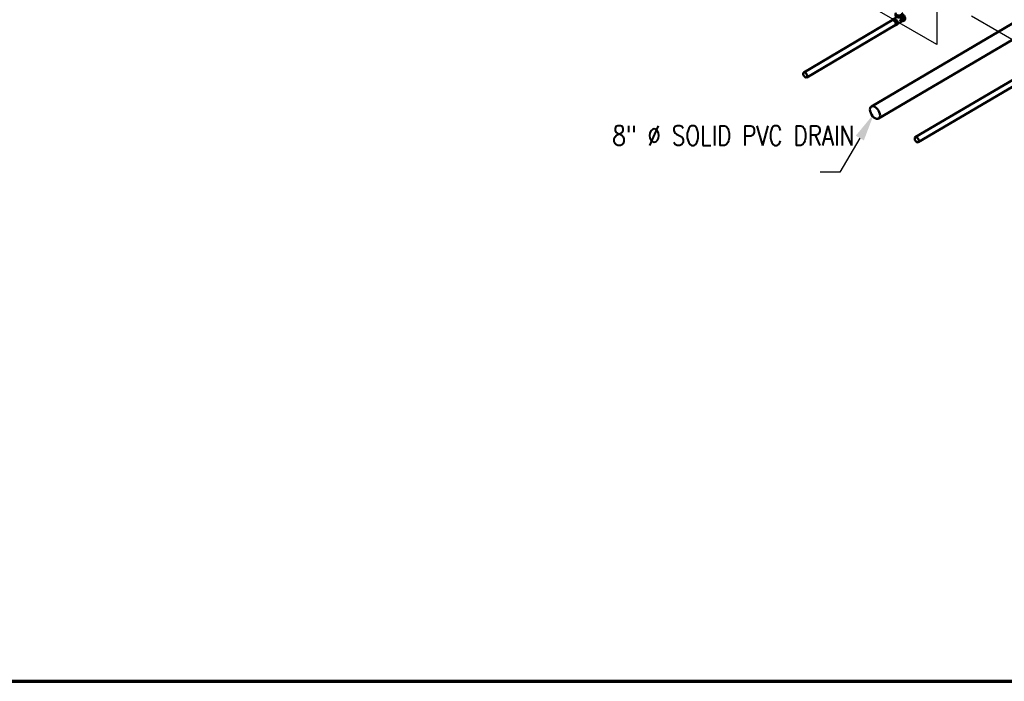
# Model space of a CAD drawing. Header units: inches. Extents: x 169 to 20644, y -1032 to 721.
# Tile 19 of 42: x 1541 to 2140, y -1002 to -600. Entities that reach past the tile are written whole.
import ezdxf
from ezdxf import colors
from ezdxf.entities.mleader import LeaderData, LeaderLine
from ezdxf.enums import TextEntityAlignment as Align
from ezdxf.math import Vec2, Vec3

# ---------------------------------------------------------------- set-up
doc = ezdxf.new("R2010")
doc.units = ezdxf.units.IN
doc.header["$LTSCALE"] = 0.5
doc.header["$MEASUREMENT"] = 0
for name, color, linetype in [('M-SECT-PATT', 8, 'Continuous'), ('P-PIPE', 3, 'Continuous'), ('S-ANNO-DIMS', 1, 'Continuous'), ('S-ANNO-SYMB', 2, 'Continuous')]:
    doc.layers.add(name, color=color, linetype=linetype)
doc.styles.add('Annotative', font='romans.shx', dxfattribs={"width": 0.8, "height": 0.125})
doc.styles.add('Arial', font='romans.shx', dxfattribs={"width": 0.8})

# ---------------------------------------------------------------- blocks, each defined once
blk = doc.blocks.new('Tee Reducing Sanitary - PVC - Sch 40 - DWV - Standard-1095242-DRAINAGE ISOMETRIC')
at = {"layer": 'P-PIPE', "color": 90, "lineweight": 50}
for p, q in [((1206.8, -123.78), (1205.73, -124.41)), ((1207.93, -120.52), (1207.93, -121.74)), ((1209.15, -126.73), (1212.22, -124.92)), ((1211.88, -121.74), (1211.88, -120.52)), ((1212.33, -125.12), (1213.39, -124.49)), ((1207.74, -127.82), (1208.8, -127.19))]:
    blk.add_line(p, q, dxfattribs=at)
for points in [[(1206.72, -124.51, 0), (1206.36, -124.35, 0), (1206.03, -124.32, 0), (1205.74, -124.41, 0), (1205.52, -124.61, 0), (1205.42, -124.84, 0)], [(1207.12, -127.88, 0), (1207.45, -127.91, 0), (1207.74, -127.82, 0), (1207.96, -127.62, 0), (1208.09, -127.31, 0), (1208.14, -126.92, 0), (1208.09, -126.48, 0), (1207.94, -126.01, 0), (1207.72, -125.55, 0), (1207.43, -125.13, 0), (1207.09, -124.77, 0), (1206.72, -124.51, 0)], [(1206.8, -123.78, 0), (1207.09, -123.69, 0), (1207.42, -123.73, 0), (1207.79, -123.88, 0)], [(1208.1, -122.18, 0), (1208.06, -122.32, 0), (1208.03, -122.39, 0), (1208.01, -122.46, 0), (1207.98, -122.54, 0), (1207.95, -122.61, 0), (1207.92, -122.69, 0), (1207.89, -122.76, 0), (1207.85, -122.84, 0), (1207.81, -122.91, 0), (1207.77, -122.98, 0), (1207.73, -123.06, 0), (1207.69, -123.13, 0), (1207.64, -123.2, 0), (1207.6, -123.27, 0), (1207.55, -123.33, 0), (1207.5, -123.4, 0), (1207.45, -123.46, 0), (1207.4, -123.52, 0), (1207.35, -123.58, 0), (1207.3, -123.64, 0), (1207.25, -123.69, 0), (1207.24, -123.7, 0)], [(1207.79, -123.88, 0), (1208.15, -124.15, 0), (1208.49, -124.5, 0), (1208.78, -124.92, 0), (1209, -125.39, 0), (1209.15, -125.85, 0), (1209.2, -126.3, 0), (1209.16, -126.69, 0), (1209.02, -126.99, 0), (1208.8, -127.2, 0)], [(1208.11, -120.05, 0), (1207.99, -120.22, 0), (1207.93, -120.52, 0), (1207.99, -120.81, 0), (1208.19, -121.09, 0), (1208.51, -121.32, 0)], [(1208.51, -122.55, 0), (1208.19, -122.31, 0), (1207.99, -122.04, 0), (1207.93, -121.74, 0)], [(1208.51, -121.32, 0), (1208.92, -121.51, 0), (1209.39, -121.62, 0), (1209.91, -121.66, 0), (1210.42, -121.62, 0), (1210.9, -121.51, 0), (1211.3, -121.32, 0), (1211.62, -121.09, 0), (1211.82, -120.81, 0), (1211.88, -120.52, 0), (1211.82, -120.22, 0), (1211.65, -119.99, 0)], [(1211.88, -121.74, 0), (1211.82, -122.04, 0), (1211.62, -122.31, 0), (1211.3, -122.55, 0), (1210.9, -122.73, 0), (1210.42, -122.84, 0), (1209.91, -122.88, 0), (1209.39, -122.84, 0), (1208.92, -122.73, 0), (1208.51, -122.55, 0)], [(1211.61, -122.37, 0), (1211.61, -122.39, 0), (1211.59, -122.55, 0), (1211.56, -122.7, 0), (1211.53, -122.86, 0), (1211.49, -123.02, 0), (1211.45, -123.18, 0), (1211.41, -123.33, 0), (1211.36, -123.49, 0), (1211.31, -123.64, 0), (1211.25, -123.8, 0), (1211.19, -123.95, 0), (1211.12, -124.1, 0), (1211.06, -124.25, 0), (1210.98, -124.4, 0), (1210.91, -124.54, 0), (1210.83, -124.69, 0), (1210.75, -124.83, 0), (1210.72, -124.88, 0)], [(1211.69, -122.28, 0), (1211.93, -122.54, 0), (1212.19, -122.91, 0), (1212.39, -123.32, 0), (1212.52, -123.73, 0), (1212.56, -124.13, 0), (1212.53, -124.47, 0), (1212.41, -124.74, 0), (1212.21, -124.92, 0)], [(1211.78, -125.18, 0), (1212.04, -125.21, 0), (1212.33, -125.12, 0), (1212.55, -124.91, 0), (1212.68, -124.61, 0), (1212.73, -124.22, 0), (1212.68, -123.78, 0), (1212.53, -123.31, 0), (1212.31, -122.85, 0), (1212.01, -122.42, 0), (1211.76, -122.16, 0)], [(1211.9, -121.01, 0), (1212.01, -121.02, 0), (1212.37, -121.18, 0)], [(1212.37, -121.18, 0), (1212.74, -121.44, 0), (1213.08, -121.8, 0), (1213.37, -122.22, 0), (1213.59, -122.68, 0), (1213.74, -123.15, 0), (1213.79, -123.59, 0), (1213.74, -123.98, 0), (1213.61, -124.29, 0), (1213.4, -124.48, 0)]]:
    blk.add_polyline3d(points, dxfattribs=at)
blk = doc.blocks.new('Mechanical_Box_H_rvt-1-DRAINAGE ISOMETRIC')
at = {"layer": 'P-PIPE', "color": 90, "lineweight": 50}
for p, q in [((2162.77, -591.39), (2059.1, -652.49)), ((2071.78, -600.05), (2017.93, -631.79)), ((2019.71, -634.81), (2073.55, -603.07)), ((2063.48, -659.92), (2162.86, -601.35)), ((2160.81, -627.03), (2085.81, -671.24)), ((2087.59, -674.25), (2162.59, -630.05))]:
    blk.add_line(p, q, dxfattribs=at)
for points in [[(2071.78, -600.05, 0), (2072.03, -599.97, 0), (2072.33, -600, 0), (2072.65, -600.14, 0)], [(2072.65, -600.14, 0), (2072.97, -600.37, 0), (2073.27, -600.69, 0), (2073.53, -601.06, 0), (2073.73, -601.47, 0), (2073.86, -601.88, 0), (2073.9, -602.28, 0)], [(2073.9, -602.28, 0), (2073.86, -602.62, 0), (2073.74, -602.89, 0), (2073.55, -603.07, 0)], [(2018.81, -631.88, 0), (2018.49, -631.74, 0), (2018.19, -631.71, 0), (2017.93, -631.79, 0), (2017.74, -631.97, 0), (2017.62, -632.24, 0), (2017.58, -632.58, 0)], [(2017.58, -632.58, 0), (2017.63, -632.98, 0), (2017.75, -633.39, 0), (2017.95, -633.8, 0), (2018.21, -634.17, 0), (2018.51, -634.49, 0), (2018.83, -634.72, 0)], [(2020.06, -634.01, 0), (2020.01, -633.62, 0), (2019.88, -633.21, 0), (2019.68, -632.8, 0), (2019.43, -632.42, 0), (2019.13, -632.11, 0), (2018.81, -631.88, 0)], [(2018.83, -634.72, 0), (2019.15, -634.86, 0), (2019.45, -634.89, 0), (2019.7, -634.81, 0), (2019.9, -634.63, 0), (2020.02, -634.36, 0), (2020.06, -634.01, 0)], [(2061.26, -652.7, 0), (2060.47, -652.37, 0), (2059.74, -652.29, 0), (2059.11, -652.49, 0), (2058.63, -652.93, 0), (2058.34, -653.6, 0), (2058.24, -654.45, 0)], [(2064.34, -657.97, 0), (2064.23, -657, 0), (2063.92, -655.98, 0), (2063.42, -654.98, 0), (2062.79, -654.05, 0), (2062.05, -653.28, 0), (2061.26, -652.7, 0)], [(2058.24, -654.45, 0), (2058.35, -655.41, 0), (2058.67, -656.43, 0), (2059.16, -657.44, 0), (2059.79, -658.36, 0), (2060.53, -659.13, 0), (2061.32, -659.71, 0)], [(2061.32, -659.71, 0), (2062.11, -660.05, 0), (2062.84, -660.12, 0), (2063.47, -659.93, 0), (2063.95, -659.48, 0), (2064.24, -658.81, 0), (2064.34, -657.97, 0)], [(2086.69, -671.32, 0), (2086.37, -671.19, 0), (2086.07, -671.16, 0), (2085.82, -671.23, 0), (2085.62, -671.41, 0), (2085.5, -671.69, 0), (2085.46, -672.03, 0)], [(2085.46, -672.03, 0), (2085.51, -672.42, 0), (2085.64, -672.84, 0), (2085.84, -673.24, 0), (2086.09, -673.62, 0), (2086.39, -673.93, 0), (2086.71, -674.17, 0)], [(2087.94, -673.46, 0), (2087.89, -673.07, 0), (2087.77, -672.65, 0), (2087.57, -672.24, 0), (2087.31, -671.87, 0), (2087.01, -671.56, 0), (2086.69, -671.32, 0)], [(2086.71, -674.17, 0), (2087.03, -674.3, 0), (2087.33, -674.33, 0), (2087.59, -674.25, 0), (2087.78, -674.07, 0), (2087.9, -673.8, 0), (2087.94, -673.46, 0)]]:
    blk.add_polyline3d(points, dxfattribs=at)
blk.add_blockref('Tee Reducing Sanitary - PVC - Sch 40 - DWV - Standard-1095242-DRAINAGE ISOMETRIC', (865.93, -475.45), dxfattribs=at)
blk = doc.blocks.new('*U23')
at = {"linetype": 'Continuous', "lineweight": 70}
blk.add_line((1.125, 0.625), (29.5, 0.625), dxfattribs=at)
at = {"style": 'Arial'}
blk.add_attdef('DRAWING_AREA_TITLE', text='', height=0.1875, dxfattribs=at).set_placement((1.3743, 0.6339), align=Align.BOTTOM_LEFT)
blk.add_attdef('X#', text='', height=0.1875, dxfattribs=at).set_placement((0.8125, 0.625), align=Align.MIDDLE_CENTER)
blk.add_attdef('SCALE:', text='', height=0.0938, dxfattribs=at).set_placement((1.3743, 0.5606), align=Align.TOP_LEFT)

msp = doc.modelspace()

# ---------------------------------------------------------------- linework, layer by layer
at = {"layer": 'M-SECT-PATT', "lineweight": -3}
for p, q in [((2098.89, -614.77), (1562.91, -305.32)), ((2098.89, -585.38), (2098.89, -614.77)), ((2474.37, -802.16), (2120.11, -597.62))]:
    msp.add_line(p, q, dxfattribs=at)

# ---------------------------------------------------------------- block references
at = {"layer": 'P-PIPE', "lineweight": -3}
msp.add_blockref('Mechanical_Box_H_rvt-1-DRAINAGE ISOMETRIC', (0, 0), dxfattribs=at)
at = {"layer": 'S-ANNO-SYMB', "lineweight": -3, "xscale": 96, "yscale": 96, "zscale": 96}
msp.add_blockref('*U23', (136.85, -1062.23), dxfattribs=at)

# ---------------------------------------------------------------- leaders
at = {"layer": 'S-ANNO-DIMS', "lineweight": -3}
ml = msp.add_multileader_mtext('Standard', dxfattribs=at)
ml.set_content('8" %%C SOLID PVC DRAIN', color=2, style='Annotative')
ml.set_leader_properties()
ml.build(insert=Vec2(0, 0))
ml.multileader.update_dxf_attribs({"text_right_attachment_type": 3, "dogleg_length": 0.125, "arrow_head_size": 17.28, "scale": 96})
ctx = ml.context
ctx.base_point, ctx.scale, ctx.char_height, ctx.arrow_head_size, ctx.landing_gap_size, ctx.plane_origin = Vec3(1892.75, -670.19), 96, 12, 17.28, 8.64, Vec3(1874.88, -672.95)
ctx.right_attachment = 3
notes = []
notes.append((ctx, [(1, (1, 1, 0), (2039.97, -692.48), (-1, 0), 12, [(0, [(2060.74, -656.79)], 0, [])])]))
ctx.mtext.insert, ctx.mtext.width, ctx.mtext.flow_direction = Vec3(1901.39, -664.19), 125.26, 5
for ctx, leaders in notes:
    for number, flags, end, landing, length, lines in leaders:
        leader = LeaderData()
        leader.index, (leader.has_last_leader_line, leader.has_dogleg_vector, leader.attachment_direction) = number, flags
        leader.last_leader_point, leader.dogleg_vector, leader.dogleg_length = Vec3(end), Vec3(landing), length
        for number, points, colour, breaks in lines:
            line = LeaderLine()
            line.index, line.vertices, line.color, line.breaks = number, Vec3.list(points), colors.encode_raw_color(colour), breaks
            leader.lines.append(line)
        ctx.leaders.append(leader)

doc.saveas('drawing.dxf')
